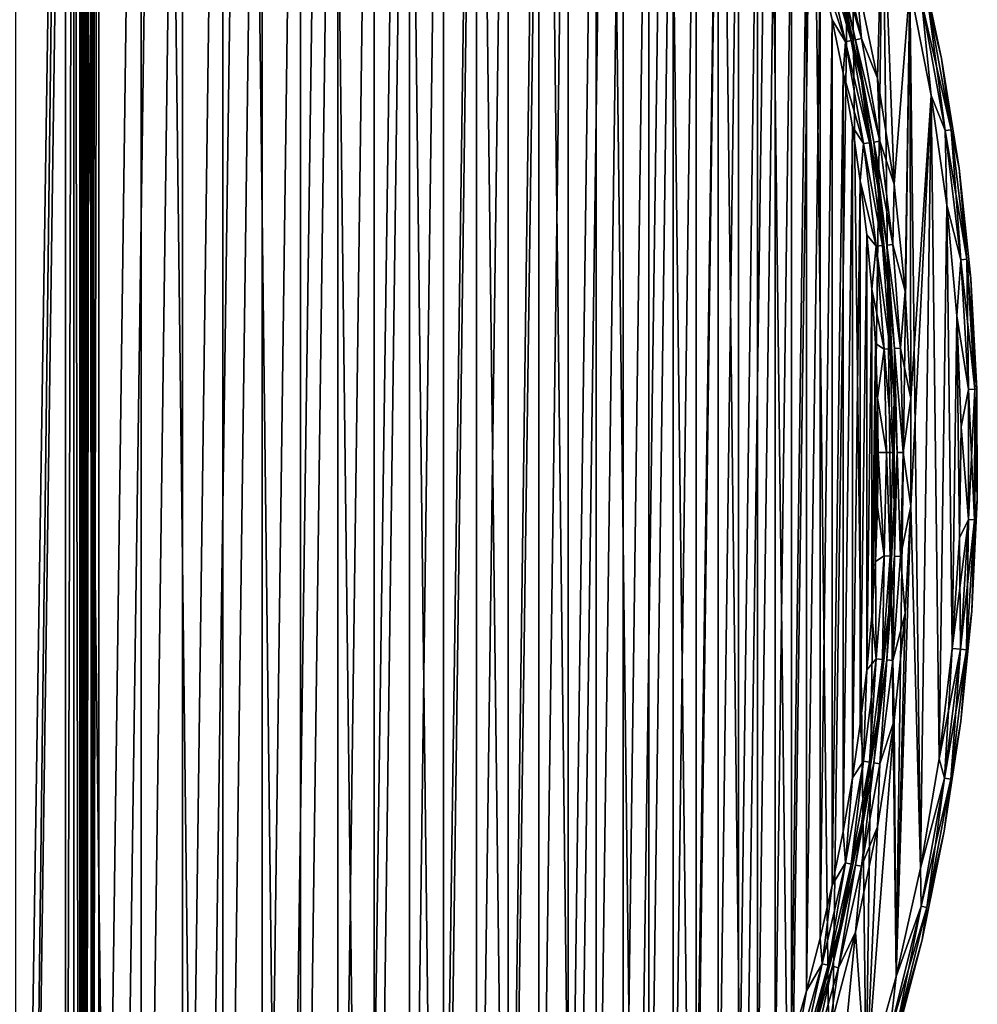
# Model space of a CAD drawing. Header units: millimetres. Extents: x -65 to 65, y -68 to 87.
# Tile 158 of 196: x 36 to 65, y 6 to 36. Entities that reach past the tile are written whole.
import ezdxf

# ---------------------------------------------------------------- set-up
doc = ezdxf.new("R2010")
doc.units = ezdxf.units.MM
doc.header["$LTSCALE"] = 65.185185
for name, color, linetype in [('538', 7, 'CONTINUOUS'), ('539', 7, 'CONTINUOUS'), ('541', 7, 'CONTINUOUS'), ('553', 7, 'CONTINUOUS'), ('680', 7, 'CONTINUOUS'), ('681', 7, 'CONTINUOUS'), ('682', 7, 'CONTINUOUS'), ('685', 7, 'CONTINUOUS'), ('686', 7, 'CONTINUOUS'), ('699', 7, 'CONTINUOUS'), ('700', 7, 'CONTINUOUS'), ('701', 7, 'CONTINUOUS')]:
    doc.layers.add(name, color=color, linetype=linetype)

msp = doc.modelspace()

# ---------------------------------------------------------------- linework, layer by layer
at = {"layer": '538', "linetype": 'CONTINUOUS'}
for points in [[(36, 73.676, 75), (37.5, 71.098, 75), (36, -28.676, 75), (36, 73.676, 75)], [(37.5, 71.098, 75), (36.245, -30.853, 75), (36, -28.676, 75), (37.5, 71.098, 75)], [(36.245, -30.853, 75), (37.5, 71.098, 75), (37.5, -26.098, 75), (36.245, -30.853, 75)], [(61.317, 36.963, 75), (62.137, 39.797, 75), (61.98, 33.789, 75), (61.317, 36.963, 75)], [(61.98, 33.789, 75), (62.137, 39.797, 75), (62.479, 30.585, 75), (61.98, 33.789, 75)], [(62.137, 39.797, 75), (62.951, 36.551, 75), (62.479, 30.585, 75), (62.137, 39.797, 75)], [(62.479, 30.585, 75), (62.951, 36.551, 75), (62.812, 27.36, 75), (62.479, 30.585, 75)], [(62.812, 27.36, 75), (62.951, 36.551, 75), (62.979, 24.121, 75), (62.812, 27.36, 75)], [(62.951, 36.551, 75), (63.595, 33.266, 75), (62.979, 24.121, 75), (62.951, 36.551, 75)], [(63.595, 33.266, 75), (63.27, 9.965, 75), (62.979, 20.879, 75), (63.595, 33.266, 75)], [(62.979, 24.121, 75), (63.595, 33.266, 75), (62.979, 20.879, 75), (62.979, 24.121, 75)], [(63.835, 13.264, 75), (63.27, 9.965, 75), (63.595, 33.266, 75), (63.835, 13.264, 75)], [(64.068, 29.953, 75), (63.835, 13.264, 75), (63.595, 33.266, 75), (64.068, 29.953, 75)], [(64.228, 16.588, 75), (63.835, 13.264, 75), (64.068, 29.953, 75), (64.228, 16.588, 75)], [(64.368, 26.619, 75), (64.228, 16.588, 75), (64.068, 29.953, 75), (64.368, 26.619, 75)], [(64.449, 19.928, 75), (64.228, 16.588, 75), (64.368, 26.619, 75), (64.449, 19.928, 75)], [(64.495, 23.274, 75), (64.449, 19.928, 75), (64.368, 26.619, 75), (64.495, 23.274, 75)], [(63.27, 9.965, 75), (62.535, 6.7, 75), (62.979, 20.879, 75), (63.27, 9.965, 75)], [(62.979, 20.879, 75), (62.535, 6.7, 75), (62.812, 17.64, 75), (62.979, 20.879, 75)], [(62.812, 17.64, 75), (62.535, 6.7, 75), (62.479, 14.415, 75), (62.812, 17.64, 75)], [(62.535, 6.7, 75), (61.631, 3.477, 75), (62.479, 14.415, 75), (62.535, 6.7, 75)], [(62.479, 14.415, 75), (61.631, 3.477, 75), (61.98, 11.211, 75), (62.479, 14.415, 75)], [(61.98, 11.211, 75), (61.631, 3.477, 75), (61.317, 8.037, 75), (61.98, 11.211, 75)], [(61.317, 8.037, 75), (60.561, 0.305, 75), (60.492, 4.901, 75), (61.317, 8.037, 75)], [(61.631, 3.477, 75), (60.561, 0.305, 75), (61.317, 8.037, 75), (61.631, 3.477, 75)]]:
    msp.add_3dface(points, dxfattribs=at)
at = {"layer": '539', "linetype": 'CONTINUOUS'}
for points in [[(36.245, -30.853, 87.5), (34.954, 76.708, 87.5), (33.429, -32.661, 87.5), (36.245, -30.853, 87.5)], [(37.719, 74.822, 87.5), (34.954, 76.708, 87.5), (36.245, -30.853, 87.5), (37.719, 74.822, 87.5)], [(38.964, -28.901, 87.5), (37.719, 74.822, 87.5), (36.245, -30.853, 87.5), (38.964, -28.901, 87.5)], [(40.382, 72.795, 87.5), (37.719, 74.822, 87.5), (38.964, -28.901, 87.5), (40.382, 72.795, 87.5)], [(41.578, -26.81, 87.5), (40.382, 72.795, 87.5), (38.964, -28.901, 87.5), (41.578, -26.81, 87.5)], [(42.937, 70.632, 87.5), (40.382, 72.795, 87.5), (41.578, -26.81, 87.5), (42.937, 70.632, 87.5)], [(44.08, -24.587, 87.5), (42.937, 70.632, 87.5), (41.578, -26.81, 87.5), (44.08, -24.587, 87.5)], [(45.376, 68.34, 87.5), (42.937, 70.632, 87.5), (44.08, -24.587, 87.5), (45.376, 68.34, 87.5)], [(46.463, -22.237, 87.5), (45.376, 68.34, 87.5), (44.08, -24.587, 87.5), (46.463, -22.237, 87.5)], [(47.693, 65.924, 87.5), (45.376, 68.34, 87.5), (46.463, -22.237, 87.5), (47.693, 65.924, 87.5)], [(48.722, -19.767, 87.5), (47.693, 65.924, 87.5), (46.463, -22.237, 87.5), (48.722, -19.767, 87.5)], [(49.881, 63.392, 87.5), (47.693, 65.924, 87.5), (48.722, -19.767, 87.5), (49.881, 63.392, 87.5)], [(50.848, -17.182, 87.5), (49.881, 63.392, 87.5), (48.722, -19.767, 87.5), (50.848, -17.182, 87.5)], [(51.935, 60.749, 87.5), (49.881, 63.392, 87.5), (50.848, -17.182, 87.5), (51.935, 60.749, 87.5)], [(52.839, -14.491, 87.5), (51.935, 60.749, 87.5), (50.848, -17.182, 87.5), (52.839, -14.491, 87.5)], [(53.849, 58.003, 87.5), (51.935, 60.749, 87.5), (52.839, -14.491, 87.5), (53.849, 58.003, 87.5)], [(54.686, -11.7, 87.5), (53.849, 58.003, 87.5), (52.839, -14.491, 87.5), (54.686, -11.7, 87.5)], [(55.619, 55.162, 87.5), (53.849, 58.003, 87.5), (54.686, -11.7, 87.5), (55.619, 55.162, 87.5)], [(56.387, -8.817, 87.5), (55.619, 55.162, 87.5), (54.686, -11.7, 87.5), (56.387, -8.817, 87.5)], [(57.238, 52.233, 87.5), (55.619, 55.162, 87.5), (56.387, -8.817, 87.5), (57.238, 52.233, 87.5)], [(57.936, -5.85, 87.5), (57.238, 52.233, 87.5), (56.387, -8.817, 87.5), (57.936, -5.85, 87.5)], [(58.703, 49.224, 87.5), (57.238, 52.233, 87.5), (57.936, -5.85, 87.5), (58.703, 49.224, 87.5)], [(59.328, -2.806, 87.5), (58.703, 49.224, 87.5), (57.936, -5.85, 87.5), (59.328, -2.806, 87.5)], [(60.011, 46.142, 87.5), (58.703, 49.224, 87.5), (59.328, -2.806, 87.5), (60.011, 46.142, 87.5)], [(60.561, 0.305, 87.5), (60.011, 46.142, 87.5), (59.328, -2.806, 87.5), (60.561, 0.305, 87.5)], [(61.156, 42.998, 87.5), (60.011, 46.142, 87.5), (60.561, 0.305, 87.5), (61.156, 42.998, 87.5)], [(61.631, 3.477, 87.5), (61.156, 42.998, 87.5), (60.561, 0.305, 87.5), (61.631, 3.477, 87.5)], [(62.137, 39.797, 87.5), (61.156, 42.998, 87.5), (61.631, 3.477, 87.5), (62.137, 39.797, 87.5)], [(62.535, 6.7, 87.5), (62.137, 39.797, 87.5), (61.631, 3.477, 87.5), (62.535, 6.7, 87.5)], [(62.951, 36.551, 87.5), (62.137, 39.797, 87.5), (62.535, 6.7, 87.5), (62.951, 36.551, 87.5)], [(63.27, 9.965, 87.5), (62.951, 36.551, 87.5), (62.535, 6.7, 87.5), (63.27, 9.965, 87.5)], [(63.595, 33.266, 87.5), (62.951, 36.551, 87.5), (63.27, 9.965, 87.5), (63.595, 33.266, 87.5)], [(63.835, 13.264, 87.5), (63.595, 33.266, 87.5), (63.27, 9.965, 87.5), (63.835, 13.264, 87.5)], [(64.068, 29.953, 87.5), (63.595, 33.266, 87.5), (63.835, 13.264, 87.5), (64.068, 29.953, 87.5)], [(64.228, 16.588, 87.5), (64.068, 29.953, 87.5), (63.835, 13.264, 87.5), (64.228, 16.588, 87.5)], [(64.368, 26.619, 87.5), (64.068, 29.953, 87.5), (64.228, 16.588, 87.5), (64.368, 26.619, 87.5)], [(64.449, 19.928, 87.5), (64.368, 26.619, 87.5), (64.228, 16.588, 87.5), (64.449, 19.928, 87.5)], [(64.495, 23.274, 87.5), (64.368, 26.619, 87.5), (64.449, 19.928, 87.5), (64.495, 23.274, 87.5)]]:
    msp.add_3dface(points, dxfattribs=at)
at = {"layer": '541', "linetype": 'CONTINUOUS'}
for points in [[(38, -26.098, 75.5), (38, 71.098, 75.5), (38, -26.098, 84.5), (38, -26.098, 75.5)], [(38, -26.098, 84.5), (38, 71.098, 75.5), (38, 71.098, 84.5), (38, -26.098, 84.5)]]:
    msp.add_3dface(points, dxfattribs=at)
at = {"layer": '553', "linetype": 'CONTINUOUS'}
for points in [[(37.5, -26.098, 75), (37.5, 71.098, 75), (37.75, 71.098, 75.067), (37.5, -26.098, 75)], [(37.75, -26.098, 75.067), (37.5, -26.098, 75), (37.75, 71.098, 75.067), (37.75, -26.098, 75.067)], [(37.933, -26.098, 75.25), (37.75, -26.098, 75.067), (37.75, 71.098, 75.067), (37.933, -26.098, 75.25)], [(37.933, 71.098, 75.25), (37.933, -26.098, 75.25), (37.75, 71.098, 75.067), (37.933, 71.098, 75.25)], [(38, 71.098, 75.5), (38, -26.098, 75.5), (37.933, -26.098, 75.25), (38, 71.098, 75.5)], [(38, 71.098, 75.5), (37.933, -26.098, 75.25), (37.933, 71.098, 75.25), (38, 71.098, 75.5)]]:
    msp.add_3dface(points, dxfattribs=at)
at = {"layer": '680', "linetype": 'CONTINUOUS'}
for points in [[(38.5, -26.098, 85), (38.5, 71.098, 85), (39.774, 70.061, 85), (38.5, -26.098, 85)], [(39.774, -25.061, 85), (38.5, -26.098, 85), (39.774, 70.061, 85), (39.774, -25.061, 85)], [(41.02, 68.99, 85), (39.774, -25.061, 85), (39.774, 70.061, 85), (41.02, 68.99, 85)], [(41.02, -23.99, 85), (39.774, -25.061, 85), (41.02, 68.99, 85), (41.02, -23.99, 85)], [(42.237, 67.887, 85), (41.02, -23.99, 85), (41.02, 68.99, 85), (42.237, 67.887, 85)], [(42.237, -22.887, 85), (41.02, -23.99, 85), (42.237, 67.887, 85), (42.237, -22.887, 85)], [(43.425, 66.753, 85), (42.237, -22.887, 85), (42.237, 67.887, 85), (43.425, 66.753, 85)], [(43.425, -21.753, 85), (42.237, -22.887, 85), (43.425, 66.753, 85), (43.425, -21.753, 85)], [(44.582, 65.587, 85), (43.425, -21.753, 85), (43.425, 66.753, 85), (44.582, 65.587, 85)], [(44.582, -20.587, 85), (43.425, -21.753, 85), (44.582, 65.587, 85), (44.582, -20.587, 85)], [(45.708, 64.391, 85), (44.582, -20.587, 85), (44.582, 65.587, 85), (45.708, 64.391, 85)], [(45.708, -19.391, 85), (44.582, -20.587, 85), (45.708, 64.391, 85), (45.708, -19.391, 85)], [(46.801, 63.165, 85), (45.708, -19.391, 85), (45.708, 64.391, 85), (46.801, 63.165, 85)], [(46.801, -18.165, 85), (45.708, -19.391, 85), (46.801, 63.165, 85), (46.801, -18.165, 85)], [(47.862, 61.911, 85), (46.801, -18.165, 85), (46.801, 63.165, 85), (47.862, 61.911, 85)], [(47.862, -16.911, 85), (46.801, -18.165, 85), (47.862, 61.911, 85), (47.862, -16.911, 85)], [(48.889, 60.629, 85), (47.862, -16.911, 85), (47.862, 61.911, 85), (48.889, 60.629, 85)], [(48.889, -15.629, 85), (47.862, -16.911, 85), (48.889, 60.629, 85), (48.889, -15.629, 85)], [(49.882, 59.321, 85), (48.889, -15.629, 85), (48.889, 60.629, 85), (49.882, 59.321, 85)], [(49.882, -14.321, 85), (48.889, -15.629, 85), (49.882, 59.321, 85), (49.882, -14.321, 85)], [(50.84, 57.986, 85), (49.882, -14.321, 85), (49.882, 59.321, 85), (50.84, 57.986, 85)], [(50.84, -12.986, 85), (49.882, -14.321, 85), (50.84, 57.986, 85), (50.84, -12.986, 85)], [(51.762, 56.627, 85), (50.84, -12.986, 85), (50.84, 57.986, 85), (51.762, 56.627, 85)], [(51.763, -11.627, 85), (50.84, -12.986, 85), (51.762, 56.627, 85), (51.763, -11.627, 85)], [(52.648, 55.244, 85), (51.763, -11.627, 85), (51.762, 56.627, 85), (52.648, 55.244, 85)], [(52.648, -10.244, 85), (51.763, -11.627, 85), (52.648, 55.244, 85), (52.648, -10.244, 85)], [(53.497, 53.837, 85), (52.648, -10.244, 85), (52.648, 55.244, 85), (53.497, 53.837, 85)], [(53.497, -8.837, 85), (52.648, -10.244, 85), (53.497, 53.837, 85), (53.497, -8.837, 85)], [(54.309, 52.409, 85), (53.497, -8.837, 85), (53.497, 53.837, 85), (54.309, 52.409, 85)], [(54.309, -7.409, 85), (53.497, -8.837, 85), (54.309, 52.409, 85), (54.309, -7.409, 85)], [(55.082, 50.96, 85), (54.309, -7.409, 85), (54.309, 52.409, 85), (55.082, 50.96, 85)], [(55.082, -5.96, 85), (54.309, -7.409, 85), (55.082, 50.96, 85), (55.082, -5.96, 85)], [(55.817, 49.491, 85), (55.082, -5.96, 85), (55.082, 50.96, 85), (55.817, 49.491, 85)], [(55.817, -4.491, 85), (55.082, -5.96, 85), (55.817, 49.491, 85), (55.817, -4.491, 85)], [(56.512, 48.003, 85), (55.817, -4.491, 85), (55.817, 49.491, 85), (56.512, 48.003, 85)], [(56.512, -3.003, 85), (55.817, -4.491, 85), (56.512, 48.003, 85), (56.512, -3.003, 85)], [(57.168, 46.497, 85), (56.512, -3.003, 85), (56.512, 48.003, 85), (57.168, 46.497, 85)], [(57.168, -1.497, 85), (56.512, -3.003, 85), (57.168, 46.497, 85), (57.168, -1.497, 85)], [(57.784, 44.974, 85), (57.168, -1.497, 85), (57.168, 46.497, 85), (57.784, 44.974, 85)], [(57.784, 0.026, 85), (57.168, -1.497, 85), (57.784, 44.974, 85), (57.784, 0.026, 85)], [(58.359, 43.435, 85), (57.784, 0.026, 85), (57.784, 44.974, 85), (58.359, 43.435, 85)], [(58.359, 1.565, 85), (57.784, 0.026, 85), (58.359, 43.435, 85), (58.359, 1.565, 85)], [(58.893, 41.882, 85), (58.359, 1.565, 85), (58.359, 43.435, 85), (58.893, 41.882, 85)], [(58.893, 3.118, 85), (58.359, 1.565, 85), (58.893, 41.882, 85), (58.893, 3.118, 85)], [(59.385, 40.315, 85), (58.893, 3.118, 85), (58.893, 41.882, 85), (59.385, 40.315, 85)], [(59.386, 4.685, 85), (58.893, 3.118, 85), (59.385, 40.315, 85), (59.386, 4.685, 85)], [(59.837, 38.735, 85), (59.386, 4.685, 85), (59.385, 40.315, 85), (59.837, 38.735, 85)], [(59.837, 6.265, 85), (59.386, 4.685, 85), (59.837, 38.735, 85), (59.837, 6.265, 85)], [(60.246, 37.144, 85), (59.837, 6.265, 85), (59.837, 38.735, 85), (60.246, 37.144, 85)], [(60.246, 7.856, 85), (59.837, 6.265, 85), (60.246, 37.144, 85), (60.246, 7.856, 85)], [(60.613, 35.543, 85), (60.246, 7.856, 85), (60.246, 37.144, 85), (60.613, 35.543, 85)], [(60.613, 9.457, 85), (60.246, 7.856, 85), (60.613, 35.543, 85), (60.613, 9.457, 85)], [(60.937, 33.933, 85), (60.613, 9.457, 85), (60.613, 35.543, 85), (60.937, 33.933, 85)], [(60.937, 11.067, 85), (60.613, 9.457, 85), (60.937, 33.933, 85), (60.937, 11.067, 85)], [(61.218, 32.315, 85), (60.937, 11.067, 85), (60.937, 33.933, 85), (61.218, 32.315, 85)], [(61.218, 12.685, 85), (60.937, 11.067, 85), (61.218, 32.315, 85), (61.218, 12.685, 85)], [(61.457, 30.689, 85), (61.218, 12.685, 85), (61.218, 32.315, 85), (61.457, 30.689, 85)], [(61.457, 14.311, 85), (61.218, 12.685, 85), (61.457, 30.689, 85), (61.457, 14.311, 85)], [(61.652, 29.058, 85), (61.457, 14.311, 85), (61.457, 30.689, 85), (61.652, 29.058, 85)], [(61.652, 15.942, 85), (61.457, 14.311, 85), (61.652, 29.058, 85), (61.652, 15.942, 85)], [(61.804, 27.423, 85), (61.652, 15.942, 85), (61.652, 29.058, 85), (61.804, 27.423, 85)], [(61.804, 17.577, 85), (61.652, 15.942, 85), (61.804, 27.423, 85), (61.804, 17.577, 85)], [(61.913, 25.784, 85), (61.804, 17.577, 85), (61.804, 27.423, 85), (61.913, 25.784, 85)], [(61.913, 19.216, 85), (61.804, 17.577, 85), (61.913, 25.784, 85), (61.913, 19.216, 85)], [(61.978, 24.142, 85), (61.913, 19.216, 85), (61.913, 25.784, 85), (61.978, 24.142, 85)], [(61.978, 20.858, 85), (61.913, 19.216, 85), (61.978, 24.142, 85), (61.978, 20.858, 85)], [(62, 22.5, 85), (61.978, 20.858, 85), (61.978, 24.142, 85), (62, 22.5, 85)]]:
    msp.add_3dface(points, dxfattribs=at)
at = {"layer": '681', "linetype": 'CONTINUOUS'}
for points in [[(63.211, 37.645, 87), (63.906, 34.374, 87), (63.211, 37.645, 75.5), (63.211, 37.645, 87)], [(63.211, 37.645, 75.5), (63.906, 34.374, 87), (63.906, 34.374, 75.5), (63.211, 37.645, 75.5)], [(63.906, 34.374, 87), (64.433, 31.07, 87), (63.906, 34.374, 75.5), (63.906, 34.374, 87)], [(63.906, 34.374, 75.5), (64.433, 31.07, 87), (64.433, 31.07, 75.5), (63.906, 34.374, 75.5)], [(64.433, 31.07, 87), (64.788, 27.744, 87), (64.433, 31.07, 75.5), (64.433, 31.07, 87)], [(64.433, 31.07, 75.5), (64.788, 27.744, 87), (64.788, 27.744, 75.5), (64.433, 31.07, 75.5)], [(64.788, 27.744, 87), (64.972, 24.405, 87), (64.788, 27.744, 75.5), (64.788, 27.744, 87)], [(64.788, 27.744, 75.5), (64.972, 24.405, 87), (64.972, 24.405, 75.5), (64.788, 27.744, 75.5)], [(64.972, 24.405, 87), (64.984, 21.06, 87), (64.972, 24.405, 75.5), (64.972, 24.405, 87)], [(64.972, 24.405, 75.5), (64.984, 21.06, 87), (64.984, 21.06, 75.5), (64.972, 24.405, 75.5)], [(64.984, 21.06, 87), (64.824, 17.719, 87), (64.984, 21.06, 75.5), (64.984, 21.06, 87)], [(64.984, 21.06, 75.5), (64.824, 17.719, 87), (64.824, 17.719, 75.5), (64.984, 21.06, 75.5)], [(64.824, 17.719, 87), (64.492, 14.39, 87), (64.824, 17.719, 75.5), (64.824, 17.719, 87)], [(64.824, 17.719, 75.5), (64.492, 14.39, 87), (64.492, 14.39, 75.5), (64.824, 17.719, 75.5)], [(64.492, 14.39, 87), (63.989, 11.083, 87), (64.492, 14.39, 75.5), (64.492, 14.39, 87)], [(64.492, 14.39, 75.5), (63.989, 11.083, 87), (63.989, 11.083, 75.5), (64.492, 14.39, 75.5)], [(63.989, 11.083, 87), (63.317, 7.806, 87), (63.989, 11.083, 75.5), (63.989, 11.083, 87)], [(63.989, 11.083, 75.5), (63.317, 7.806, 87), (63.317, 7.806, 75.5), (63.989, 11.083, 75.5)], [(63.317, 7.806, 87), (62.478, 4.569, 87), (63.317, 7.806, 75.5), (63.317, 7.806, 87)], [(63.317, 7.806, 75.5), (62.478, 4.569, 87), (62.478, 4.569, 75.5), (63.317, 7.806, 75.5)]]:
    msp.add_3dface(points, dxfattribs=at)
at = {"layer": '682', "linetype": 'CONTINUOUS'}
for points in [[(61.488, 33.699, 84.5), (60.831, 36.848, 84.5), (61.488, 33.699, 75.5), (61.488, 33.699, 84.5)], [(61.488, 33.699, 75.5), (60.831, 36.848, 84.5), (60.831, 36.848, 75.5), (61.488, 33.699, 75.5)], [(61.983, 30.521, 84.5), (61.488, 33.699, 84.5), (61.983, 30.521, 75.5), (61.983, 30.521, 84.5)], [(61.983, 30.521, 75.5), (61.488, 33.699, 84.5), (61.488, 33.699, 75.5), (61.983, 30.521, 75.5)], [(62.314, 27.321, 84.5), (61.983, 30.521, 84.5), (62.314, 27.321, 75.5), (62.314, 27.321, 84.5)], [(62.314, 27.321, 75.5), (61.983, 30.521, 84.5), (61.983, 30.521, 75.5), (62.314, 27.321, 75.5)], [(62.479, 24.108, 84.5), (62.314, 27.321, 84.5), (62.479, 24.108, 75.5), (62.479, 24.108, 84.5)], [(62.479, 24.108, 75.5), (62.314, 27.321, 84.5), (62.314, 27.321, 75.5), (62.479, 24.108, 75.5)], [(62.479, 20.892, 84.5), (62.479, 24.108, 84.5), (62.479, 20.892, 75.5), (62.479, 20.892, 84.5)], [(62.479, 20.892, 75.5), (62.479, 24.108, 84.5), (62.479, 24.108, 75.5), (62.479, 20.892, 75.5)], [(62.314, 17.679, 84.5), (62.479, 20.892, 84.5), (62.314, 17.679, 75.5), (62.314, 17.679, 84.5)], [(62.314, 17.679, 75.5), (62.479, 20.892, 84.5), (62.479, 20.892, 75.5), (62.314, 17.679, 75.5)], [(61.983, 14.479, 84.5), (62.314, 17.679, 84.5), (61.983, 14.479, 75.5), (61.983, 14.479, 84.5)], [(61.983, 14.479, 75.5), (62.314, 17.679, 84.5), (62.314, 17.679, 75.5), (61.983, 14.479, 75.5)], [(61.488, 11.301, 84.5), (61.983, 14.479, 84.5), (61.488, 11.301, 75.5), (61.488, 11.301, 84.5)], [(61.488, 11.301, 75.5), (61.983, 14.479, 84.5), (61.983, 14.479, 75.5), (61.488, 11.301, 75.5)], [(60.831, 8.152, 84.5), (61.488, 11.301, 84.5), (60.831, 8.152, 75.5), (60.831, 8.152, 84.5)], [(60.831, 8.152, 75.5), (61.488, 11.301, 84.5), (61.488, 11.301, 75.5), (60.831, 8.152, 75.5)], [(60.012, 5.041, 84.5), (60.831, 8.152, 84.5), (60.012, 5.041, 75.5), (60.012, 5.041, 84.5)], [(60.012, 5.041, 75.5), (60.831, 8.152, 84.5), (60.831, 8.152, 75.5), (60.012, 5.041, 75.5)]]:
    msp.add_3dface(points, dxfattribs=at)
at = {"layer": '685', "linetype": 'CONTINUOUS'}
for points in [[(63.906, 34.374, 87), (63.211, 37.645, 87), (63.494, 36.096, 87.25), (63.906, 34.374, 87)], [(62.951, 36.551, 87.5), (63.595, 33.266, 87.5), (63.314, 36.058, 87.433), (62.951, 36.551, 87.5)], [(63.314, 36.058, 87.433), (64.019, 32.202, 87.433), (63.494, 36.096, 87.25), (63.314, 36.058, 87.433)], [(63.314, 36.058, 87.433), (63.595, 33.266, 87.5), (64.019, 32.202, 87.433), (63.314, 36.058, 87.433)], [(63.906, 34.374, 87), (63.494, 36.096, 87.25), (64.2, 32.229, 87.25), (63.906, 34.374, 87)], [(63.494, 36.096, 87.25), (64.019, 32.202, 87.433), (64.2, 32.229, 87.25), (63.494, 36.096, 87.25)], [(64.433, 31.07, 87), (63.906, 34.374, 87), (64.2, 32.229, 87.25), (64.433, 31.07, 87)], [(63.595, 33.266, 87.5), (64.068, 29.953, 87.5), (64.019, 32.202, 87.433), (63.595, 33.266, 87.5)], [(64.019, 32.202, 87.433), (64.489, 28.31, 87.433), (64.2, 32.229, 87.25), (64.019, 32.202, 87.433)], [(64.019, 32.202, 87.433), (64.068, 29.953, 87.5), (64.489, 28.31, 87.433), (64.019, 32.202, 87.433)], [(64.433, 31.07, 87), (64.2, 32.229, 87.25), (64.671, 28.327, 87.25), (64.433, 31.07, 87)], [(64.2, 32.229, 87.25), (64.489, 28.31, 87.433), (64.671, 28.327, 87.25), (64.2, 32.229, 87.25)], [(64.788, 27.744, 87), (64.433, 31.07, 87), (64.671, 28.327, 87.25), (64.788, 27.744, 87)], [(64.068, 29.953, 87.5), (64.368, 26.619, 87.5), (64.489, 28.31, 87.433), (64.068, 29.953, 87.5)], [(64.489, 28.31, 87.433), (64.368, 26.619, 87.5), (64.722, 24.397, 87.433), (64.489, 28.31, 87.433)], [(64.489, 28.31, 87.433), (64.722, 24.397, 87.433), (64.671, 28.327, 87.25), (64.489, 28.31, 87.433)], [(64.788, 27.744, 87), (64.671, 28.327, 87.25), (64.905, 24.403, 87.25), (64.788, 27.744, 87)], [(64.671, 28.327, 87.25), (64.722, 24.397, 87.433), (64.905, 24.403, 87.25), (64.671, 28.327, 87.25)], [(64.972, 24.405, 87), (64.788, 27.744, 87), (64.905, 24.403, 87.25), (64.972, 24.405, 87)], [(64.368, 26.619, 87.5), (64.495, 23.274, 87.5), (64.722, 24.397, 87.433), (64.368, 26.619, 87.5)], [(64.722, 24.397, 87.433), (64.495, 23.274, 87.5), (64.718, 20.477, 87.433), (64.722, 24.397, 87.433)], [(64.722, 24.397, 87.433), (64.718, 20.477, 87.433), (64.905, 24.403, 87.25), (64.722, 24.397, 87.433)], [(64.905, 24.403, 87.25), (64.718, 20.477, 87.433), (64.901, 20.472, 87.25), (64.905, 24.403, 87.25)], [(64.984, 21.06, 87), (64.972, 24.405, 87), (64.901, 20.472, 87.25), (64.984, 21.06, 87)], [(64.972, 24.405, 87), (64.905, 24.403, 87.25), (64.901, 20.472, 87.25), (64.972, 24.405, 87)], [(64.495, 23.274, 87.5), (64.449, 19.928, 87.5), (64.718, 20.477, 87.433), (64.495, 23.274, 87.5)], [(64.824, 17.719, 87), (64.984, 21.06, 87), (64.901, 20.472, 87.25), (64.824, 17.719, 87)], [(64.449, 19.928, 87.5), (64.228, 16.588, 87.5), (64.718, 20.477, 87.433), (64.449, 19.928, 87.5)], [(64.718, 20.477, 87.433), (64.228, 16.588, 87.5), (64.477, 16.565, 87.433), (64.718, 20.477, 87.433)], [(64.718, 20.477, 87.433), (64.477, 16.565, 87.433), (64.901, 20.472, 87.25), (64.718, 20.477, 87.433)], [(64.901, 20.472, 87.25), (64.477, 16.565, 87.433), (64.66, 16.548, 87.25), (64.901, 20.472, 87.25)], [(64.824, 17.719, 87), (64.901, 20.472, 87.25), (64.66, 16.548, 87.25), (64.824, 17.719, 87)], [(64.492, 14.39, 87), (64.824, 17.719, 87), (64.66, 16.548, 87.25), (64.492, 14.39, 87)], [(64.228, 16.588, 87.5), (63.835, 13.264, 87.5), (64.477, 16.565, 87.433), (64.228, 16.588, 87.5)], [(64.477, 16.565, 87.433), (63.835, 13.264, 87.5), (64, 12.674, 87.433), (64.477, 16.565, 87.433)], [(64.477, 16.565, 87.433), (64, 12.674, 87.433), (64.66, 16.548, 87.25), (64.477, 16.565, 87.433)], [(64.66, 16.548, 87.25), (64, 12.674, 87.433), (64.181, 12.646, 87.25), (64.66, 16.548, 87.25)], [(64.492, 14.39, 87), (64.66, 16.548, 87.25), (64.181, 12.646, 87.25), (64.492, 14.39, 87)], [(63.989, 11.083, 87), (64.492, 14.39, 87), (64.181, 12.646, 87.25), (63.989, 11.083, 87)], [(63.835, 13.264, 87.5), (63.27, 9.965, 87.5), (64, 12.674, 87.433), (63.835, 13.264, 87.5)], [(64, 12.674, 87.433), (63.27, 9.965, 87.5), (63.288, 8.819, 87.433), (64, 12.674, 87.433)], [(64, 12.674, 87.433), (63.288, 8.819, 87.433), (64.181, 12.646, 87.25), (64, 12.674, 87.433)], [(64.181, 12.646, 87.25), (63.288, 8.819, 87.433), (63.467, 8.781, 87.25), (64.181, 12.646, 87.25)], [(63.989, 11.083, 87), (64.181, 12.646, 87.25), (63.467, 8.781, 87.25), (63.989, 11.083, 87)], [(63.317, 7.806, 87), (63.989, 11.083, 87), (63.467, 8.781, 87.25), (63.317, 7.806, 87)], [(63.27, 9.965, 87.5), (62.535, 6.7, 87.5), (63.288, 8.819, 87.433), (63.27, 9.965, 87.5)], [(63.288, 8.819, 87.433), (62.535, 6.7, 87.5), (62.344, 5.015, 87.433), (63.288, 8.819, 87.433)], [(63.288, 8.819, 87.433), (62.344, 5.015, 87.433), (63.467, 8.781, 87.25), (63.288, 8.819, 87.433)], [(63.467, 8.781, 87.25), (62.344, 5.015, 87.433), (62.521, 4.965, 87.25), (63.467, 8.781, 87.25)], [(63.317, 7.806, 87), (63.467, 8.781, 87.25), (62.521, 4.965, 87.25), (63.317, 7.806, 87)], [(62.478, 4.569, 87), (63.317, 7.806, 87), (62.521, 4.965, 87.25), (62.478, 4.569, 87)], [(62.535, 6.7, 87.5), (61.631, 3.477, 87.5), (62.344, 5.015, 87.433), (62.535, 6.7, 87.5)]]:
    msp.add_3dface(points, dxfattribs=at)
at = {"layer": '686', "linetype": 'CONTINUOUS'}
for points in [[(63.211, 37.645, 75.5), (63.906, 34.374, 75.5), (63.494, 36.096, 75.25), (63.211, 37.645, 75.5)], [(63.595, 33.266, 75), (62.951, 36.551, 75), (63.315, 36.058, 75.067), (63.595, 33.266, 75)], [(63.494, 36.096, 75.25), (64.2, 32.229, 75.25), (63.315, 36.058, 75.067), (63.494, 36.096, 75.25)], [(63.595, 33.266, 75), (63.315, 36.058, 75.067), (64.019, 32.202, 75.067), (63.595, 33.266, 75)], [(63.315, 36.058, 75.067), (64.2, 32.229, 75.25), (64.019, 32.202, 75.067), (63.315, 36.058, 75.067)], [(63.494, 36.096, 75.25), (63.906, 34.374, 75.5), (64.2, 32.229, 75.25), (63.494, 36.096, 75.25)], [(63.906, 34.374, 75.5), (64.433, 31.07, 75.5), (64.2, 32.229, 75.25), (63.906, 34.374, 75.5)], [(64.068, 29.953, 75), (63.595, 33.266, 75), (64.019, 32.202, 75.067), (64.068, 29.953, 75)], [(64.2, 32.229, 75.25), (64.671, 28.327, 75.25), (64.019, 32.202, 75.067), (64.2, 32.229, 75.25)], [(64.068, 29.953, 75), (64.019, 32.202, 75.067), (64.489, 28.31, 75.067), (64.068, 29.953, 75)], [(64.019, 32.202, 75.067), (64.671, 28.327, 75.25), (64.489, 28.31, 75.067), (64.019, 32.202, 75.067)], [(64.2, 32.229, 75.25), (64.433, 31.07, 75.5), (64.671, 28.327, 75.25), (64.2, 32.229, 75.25)], [(64.433, 31.07, 75.5), (64.788, 27.744, 75.5), (64.671, 28.327, 75.25), (64.433, 31.07, 75.5)], [(64.368, 26.619, 75), (64.068, 29.953, 75), (64.489, 28.31, 75.067), (64.368, 26.619, 75)], [(64.368, 26.619, 75), (64.489, 28.31, 75.067), (64.722, 24.397, 75.067), (64.368, 26.619, 75)], [(64.671, 28.327, 75.25), (64.905, 24.403, 75.25), (64.489, 28.31, 75.067), (64.671, 28.327, 75.25)], [(64.489, 28.31, 75.067), (64.905, 24.403, 75.25), (64.722, 24.397, 75.067), (64.489, 28.31, 75.067)], [(64.788, 27.744, 75.5), (64.972, 24.405, 75.5), (64.671, 28.327, 75.25), (64.788, 27.744, 75.5)], [(64.671, 28.327, 75.25), (64.972, 24.405, 75.5), (64.905, 24.403, 75.25), (64.671, 28.327, 75.25)], [(64.495, 23.274, 75), (64.368, 26.619, 75), (64.722, 24.397, 75.067), (64.495, 23.274, 75)], [(64.495, 23.274, 75), (64.722, 24.397, 75.067), (64.718, 20.477, 75.067), (64.495, 23.274, 75)], [(64.722, 24.397, 75.067), (64.901, 20.472, 75.25), (64.718, 20.477, 75.067), (64.722, 24.397, 75.067)], [(64.905, 24.403, 75.25), (64.901, 20.472, 75.25), (64.722, 24.397, 75.067), (64.905, 24.403, 75.25)], [(64.905, 24.403, 75.25), (64.984, 21.06, 75.5), (64.901, 20.472, 75.25), (64.905, 24.403, 75.25)], [(64.972, 24.405, 75.5), (64.984, 21.06, 75.5), (64.905, 24.403, 75.25), (64.972, 24.405, 75.5)], [(64.449, 19.928, 75), (64.495, 23.274, 75), (64.718, 20.477, 75.067), (64.449, 19.928, 75)], [(64.984, 21.06, 75.5), (64.824, 17.719, 75.5), (64.901, 20.472, 75.25), (64.984, 21.06, 75.5)], [(64.449, 19.928, 75), (64.718, 20.477, 75.067), (64.477, 16.565, 75.067), (64.449, 19.928, 75)], [(64.718, 20.477, 75.067), (64.66, 16.548, 75.25), (64.477, 16.565, 75.067), (64.718, 20.477, 75.067)], [(64.901, 20.472, 75.25), (64.66, 16.548, 75.25), (64.718, 20.477, 75.067), (64.901, 20.472, 75.25)], [(64.901, 20.472, 75.25), (64.824, 17.719, 75.5), (64.66, 16.548, 75.25), (64.901, 20.472, 75.25)], [(64.228, 16.588, 75), (64.449, 19.928, 75), (64.477, 16.565, 75.067), (64.228, 16.588, 75)], [(64.824, 17.719, 75.5), (64.492, 14.39, 75.5), (64.66, 16.548, 75.25), (64.824, 17.719, 75.5)], [(63.835, 13.264, 75), (64.228, 16.588, 75), (64, 12.674, 75.067), (63.835, 13.264, 75)], [(64.228, 16.588, 75), (64.477, 16.565, 75.067), (64, 12.674, 75.067), (64.228, 16.588, 75)], [(64.477, 16.565, 75.067), (64.181, 12.646, 75.25), (64, 12.674, 75.067), (64.477, 16.565, 75.067)], [(64.66, 16.548, 75.25), (64.181, 12.646, 75.25), (64.477, 16.565, 75.067), (64.66, 16.548, 75.25)], [(64.66, 16.548, 75.25), (64.492, 14.39, 75.5), (64.181, 12.646, 75.25), (64.66, 16.548, 75.25)], [(64.492, 14.39, 75.5), (63.989, 11.083, 75.5), (64.181, 12.646, 75.25), (64.492, 14.39, 75.5)], [(63.27, 9.965, 75), (63.835, 13.264, 75), (64, 12.674, 75.067), (63.27, 9.965, 75)], [(63.27, 9.965, 75), (64, 12.674, 75.067), (63.288, 8.819, 75.067), (63.27, 9.965, 75)], [(64, 12.674, 75.067), (63.467, 8.781, 75.25), (63.288, 8.819, 75.067), (64, 12.674, 75.067)], [(64.181, 12.646, 75.25), (63.467, 8.781, 75.25), (64, 12.674, 75.067), (64.181, 12.646, 75.25)], [(64.181, 12.646, 75.25), (63.989, 11.083, 75.5), (63.467, 8.781, 75.25), (64.181, 12.646, 75.25)], [(63.989, 11.083, 75.5), (63.317, 7.806, 75.5), (63.467, 8.781, 75.25), (63.989, 11.083, 75.5)], [(62.535, 6.7, 75), (63.27, 9.965, 75), (63.288, 8.819, 75.067), (62.535, 6.7, 75)], [(62.535, 6.7, 75), (63.288, 8.819, 75.067), (62.344, 5.015, 75.067), (62.535, 6.7, 75)], [(63.288, 8.819, 75.067), (62.521, 4.965, 75.25), (62.344, 5.015, 75.067), (63.288, 8.819, 75.067)], [(63.467, 8.781, 75.25), (62.521, 4.965, 75.25), (63.288, 8.819, 75.067), (63.467, 8.781, 75.25)], [(63.467, 8.781, 75.25), (63.317, 7.806, 75.5), (62.521, 4.965, 75.25), (63.467, 8.781, 75.25)], [(63.317, 7.806, 75.5), (62.478, 4.569, 75.5), (62.521, 4.965, 75.25), (63.317, 7.806, 75.5)], [(61.631, 3.477, 75), (62.535, 6.7, 75), (62.344, 5.015, 75.067), (61.631, 3.477, 75)]]:
    msp.add_3dface(points, dxfattribs=at)
at = {"layer": '699', "linetype": 'CONTINUOUS'}
for points in [[(38, -26.098, 84.5), (38, 71.098, 84.5), (38.004, 71.098, 84.561), (38, -26.098, 84.5)], [(38.017, -26.098, 84.629), (38, -26.098, 84.5), (38.004, 71.098, 84.561), (38.017, -26.098, 84.629)], [(38.053, 71.098, 84.724), (38.017, -26.098, 84.629), (38.004, 71.098, 84.561), (38.053, 71.098, 84.724)], [(38.026, -26.098, 84.659), (38.017, -26.098, 84.629), (38.053, 71.098, 84.724), (38.026, -26.098, 84.659)], [(38.102, -26.098, 84.803), (38.026, -26.098, 84.659), (38.053, 71.098, 84.724), (38.102, -26.098, 84.803)], [(38.106, 71.098, 84.808), (38.102, -26.098, 84.803), (38.053, 71.098, 84.724), (38.106, 71.098, 84.808)], [(38.111, -26.098, 84.815), (38.102, -26.098, 84.803), (38.106, 71.098, 84.808), (38.111, -26.098, 84.815)], [(38.167, 71.098, 84.873), (38.111, -26.098, 84.815), (38.106, 71.098, 84.808), (38.167, 71.098, 84.873)], [(38.285, -26.098, 84.951), (38.111, -26.098, 84.815), (38.237, 71.098, 84.925), (38.285, -26.098, 84.951)], [(38.237, 71.098, 84.925), (38.111, -26.098, 84.815), (38.167, 71.098, 84.873), (38.237, 71.098, 84.925)], [(38.315, 71.098, 84.965), (38.285, -26.098, 84.951), (38.237, 71.098, 84.925), (38.315, 71.098, 84.965)], [(38.5, 71.098, 85), (38.5, -26.098, 85), (38.285, -26.098, 84.951), (38.5, 71.098, 85)], [(38.5, 71.098, 85), (38.285, -26.098, 84.951), (38.401, 71.098, 84.99), (38.5, 71.098, 85)], [(38.401, 71.098, 84.99), (38.285, -26.098, 84.951), (38.315, 71.098, 84.965), (38.401, 71.098, 84.99)]]:
    msp.add_3dface(points, dxfattribs=at)
at = {"layer": '700', "linetype": 'CONTINUOUS'}
for points in [[(61.007, 34.878, 84.933), (60.246, 37.144, 85), (60.311, 37.915, 84.933), (61.007, 34.878, 84.933)], [(61.186, 34.915, 84.75), (60.311, 37.915, 84.933), (60.489, 37.96, 84.75), (61.186, 34.915, 84.75)], [(61.007, 34.878, 84.933), (60.311, 37.915, 84.933), (61.186, 34.915, 84.75), (61.007, 34.878, 84.933)], [(60.831, 36.848, 84.5), (61.186, 34.915, 84.75), (60.489, 37.96, 84.75), (60.831, 36.848, 84.5)], [(60.613, 35.543, 85), (60.246, 37.144, 85), (61.007, 34.878, 84.933), (60.613, 35.543, 85)], [(60.831, 36.848, 84.5), (61.488, 33.699, 84.5), (61.186, 34.915, 84.75), (60.831, 36.848, 84.5)], [(60.937, 33.933, 85), (60.613, 35.543, 85), (61.007, 34.878, 84.933), (60.937, 33.933, 85)], [(61.55, 31.811, 84.933), (60.937, 33.933, 85), (61.007, 34.878, 84.933), (61.55, 31.811, 84.933)], [(61.731, 31.838, 84.75), (61.007, 34.878, 84.933), (61.186, 34.915, 84.75), (61.731, 31.838, 84.75)], [(61.55, 31.811, 84.933), (61.007, 34.878, 84.933), (61.731, 31.838, 84.75), (61.55, 31.811, 84.933)], [(61.488, 33.699, 84.5), (61.731, 31.838, 84.75), (61.186, 34.915, 84.75), (61.488, 33.699, 84.5)], [(61.218, 32.315, 85), (60.937, 33.933, 85), (61.55, 31.811, 84.933), (61.218, 32.315, 85)], [(61.488, 33.699, 84.5), (61.983, 30.521, 84.5), (61.731, 31.838, 84.75), (61.488, 33.699, 84.5)], [(61.457, 30.689, 85), (61.218, 32.315, 85), (61.55, 31.811, 84.933), (61.457, 30.689, 85)], [(61.938, 28.72, 84.933), (61.457, 30.689, 85), (61.55, 31.811, 84.933), (61.938, 28.72, 84.933)], [(62.121, 28.739, 84.75), (61.55, 31.811, 84.933), (61.731, 31.838, 84.75), (62.121, 28.739, 84.75)], [(61.938, 28.72, 84.933), (61.55, 31.811, 84.933), (62.121, 28.739, 84.75), (61.938, 28.72, 84.933)], [(61.983, 30.521, 84.5), (62.121, 28.739, 84.75), (61.731, 31.838, 84.75), (61.983, 30.521, 84.5)], [(61.652, 29.058, 85), (61.457, 30.689, 85), (61.938, 28.72, 84.933), (61.652, 29.058, 85)], [(61.983, 30.521, 84.5), (62.314, 27.321, 84.5), (62.121, 28.739, 84.75), (61.983, 30.521, 84.5)], [(61.804, 27.423, 85), (61.652, 29.058, 85), (61.938, 28.72, 84.933), (61.804, 27.423, 85)], [(62.172, 25.614, 84.933), (61.804, 27.423, 85), (61.938, 28.72, 84.933), (62.172, 25.614, 84.933)], [(62.355, 25.623, 84.75), (61.938, 28.72, 84.933), (62.121, 28.739, 84.75), (62.355, 25.623, 84.75)], [(62.172, 25.614, 84.933), (61.938, 28.72, 84.933), (62.355, 25.623, 84.75), (62.172, 25.614, 84.933)], [(62.314, 27.321, 84.5), (62.355, 25.623, 84.75), (62.121, 28.739, 84.75), (62.314, 27.321, 84.5)], [(61.913, 25.784, 85), (61.804, 27.423, 85), (62.172, 25.614, 84.933), (61.913, 25.784, 85)], [(62.314, 27.321, 84.5), (62.479, 24.108, 84.5), (62.355, 25.623, 84.75), (62.314, 27.321, 84.5)], [(61.978, 24.142, 85), (61.913, 25.784, 85), (62.172, 25.614, 84.933), (61.978, 24.142, 85)], [(62.25, 22.5, 84.933), (61.978, 24.142, 85), (62.172, 25.614, 84.933), (62.25, 22.5, 84.933)], [(62.433, 22.5, 84.75), (62.172, 25.614, 84.933), (62.355, 25.623, 84.75), (62.433, 22.5, 84.75)], [(62.25, 22.5, 84.933), (62.172, 25.614, 84.933), (62.433, 22.5, 84.75), (62.25, 22.5, 84.933)], [(62.479, 24.108, 84.5), (62.433, 22.5, 84.75), (62.355, 25.623, 84.75), (62.479, 24.108, 84.5)], [(62, 22.5, 85), (61.978, 24.142, 85), (62.25, 22.5, 84.933), (62, 22.5, 85)], [(62.479, 24.108, 84.5), (62.479, 20.892, 84.5), (62.433, 22.5, 84.75), (62.479, 24.108, 84.5)], [(61.978, 20.858, 85), (62, 22.5, 85), (62.172, 19.386, 84.933), (61.978, 20.858, 85)], [(62.172, 19.386, 84.933), (62, 22.5, 85), (62.25, 22.5, 84.933), (62.172, 19.386, 84.933)], [(62.172, 19.386, 84.933), (62.25, 22.5, 84.933), (62.355, 19.377, 84.75), (62.172, 19.386, 84.933)], [(62.355, 19.377, 84.75), (62.25, 22.5, 84.933), (62.433, 22.5, 84.75), (62.355, 19.377, 84.75)], [(62.479, 20.892, 84.5), (62.355, 19.377, 84.75), (62.433, 22.5, 84.75), (62.479, 20.892, 84.5)], [(61.913, 19.216, 85), (61.978, 20.858, 85), (62.172, 19.386, 84.933), (61.913, 19.216, 85)], [(62.479, 20.892, 84.5), (62.314, 17.679, 84.5), (62.355, 19.377, 84.75), (62.479, 20.892, 84.5)], [(61.938, 16.28, 84.933), (61.913, 19.216, 85), (62.172, 19.386, 84.933), (61.938, 16.28, 84.933)], [(61.938, 16.28, 84.933), (62.172, 19.386, 84.933), (62.121, 16.261, 84.75), (61.938, 16.28, 84.933)], [(62.121, 16.261, 84.75), (62.172, 19.386, 84.933), (62.355, 19.377, 84.75), (62.121, 16.261, 84.75)], [(62.314, 17.679, 84.5), (62.121, 16.261, 84.75), (62.355, 19.377, 84.75), (62.314, 17.679, 84.5)], [(61.804, 17.577, 85), (61.913, 19.216, 85), (61.938, 16.28, 84.933), (61.804, 17.577, 85)], [(61.652, 15.942, 85), (61.804, 17.577, 85), (61.938, 16.28, 84.933), (61.652, 15.942, 85)], [(62.314, 17.679, 84.5), (61.983, 14.479, 84.5), (62.121, 16.261, 84.75), (62.314, 17.679, 84.5)], [(61.55, 13.189, 84.933), (61.652, 15.942, 85), (61.938, 16.28, 84.933), (61.55, 13.189, 84.933)], [(61.55, 13.189, 84.933), (61.938, 16.28, 84.933), (61.731, 13.162, 84.75), (61.55, 13.189, 84.933)], [(61.731, 13.162, 84.75), (61.938, 16.28, 84.933), (62.121, 16.261, 84.75), (61.731, 13.162, 84.75)], [(61.983, 14.479, 84.5), (61.731, 13.162, 84.75), (62.121, 16.261, 84.75), (61.983, 14.479, 84.5)], [(61.457, 14.311, 85), (61.652, 15.942, 85), (61.55, 13.189, 84.933), (61.457, 14.311, 85)], [(61.218, 12.685, 85), (61.457, 14.311, 85), (61.55, 13.189, 84.933), (61.218, 12.685, 85)], [(61.983, 14.479, 84.5), (61.488, 11.301, 84.5), (61.731, 13.162, 84.75), (61.983, 14.479, 84.5)], [(61.007, 10.122, 84.933), (61.218, 12.685, 85), (61.55, 13.189, 84.933), (61.007, 10.122, 84.933)], [(61.007, 10.122, 84.933), (61.55, 13.189, 84.933), (61.186, 10.085, 84.75), (61.007, 10.122, 84.933)], [(61.186, 10.085, 84.75), (61.55, 13.189, 84.933), (61.731, 13.162, 84.75), (61.186, 10.085, 84.75)], [(61.488, 11.301, 84.5), (61.186, 10.085, 84.75), (61.731, 13.162, 84.75), (61.488, 11.301, 84.5)], [(60.937, 11.067, 85), (61.218, 12.685, 85), (61.007, 10.122, 84.933), (60.937, 11.067, 85)], [(61.488, 11.301, 84.5), (60.831, 8.152, 84.5), (61.186, 10.085, 84.75), (61.488, 11.301, 84.5)], [(60.613, 9.457, 85), (60.937, 11.067, 85), (61.007, 10.122, 84.933), (60.613, 9.457, 85)], [(60.311, 7.085, 84.933), (60.613, 9.457, 85), (61.007, 10.122, 84.933), (60.311, 7.085, 84.933)], [(60.311, 7.085, 84.933), (61.007, 10.122, 84.933), (60.489, 7.04, 84.75), (60.311, 7.085, 84.933)], [(60.489, 7.04, 84.75), (61.007, 10.122, 84.933), (61.186, 10.085, 84.75), (60.489, 7.04, 84.75)], [(60.831, 8.152, 84.5), (60.489, 7.04, 84.75), (61.186, 10.085, 84.75), (60.831, 8.152, 84.5)], [(60.246, 7.856, 85), (60.613, 9.457, 85), (60.311, 7.085, 84.933), (60.246, 7.856, 85)], [(60.831, 8.152, 84.5), (60.012, 5.041, 84.5), (60.489, 7.04, 84.75), (60.831, 8.152, 84.5)], [(59.837, 6.265, 85), (60.246, 7.856, 85), (60.311, 7.085, 84.933), (59.837, 6.265, 85)], [(59.465, 4.088, 84.933), (59.837, 6.265, 85), (60.311, 7.085, 84.933), (59.465, 4.088, 84.933)], [(59.465, 4.088, 84.933), (60.311, 7.085, 84.933), (59.64, 4.033, 84.75), (59.465, 4.088, 84.933)], [(59.64, 4.033, 84.75), (60.311, 7.085, 84.933), (60.489, 7.04, 84.75), (59.64, 4.033, 84.75)], [(60.012, 5.041, 84.5), (59.64, 4.033, 84.75), (60.489, 7.04, 84.75), (60.012, 5.041, 84.5)], [(59.386, 4.685, 85), (59.837, 6.265, 85), (59.465, 4.088, 84.933), (59.386, 4.685, 85)]]:
    msp.add_3dface(points, dxfattribs=at)
at = {"layer": '701', "linetype": 'CONTINUOUS'}
for points in [[(61.497, 34.978, 75.067), (60.618, 37.993, 75.25), (60.796, 38.038, 75.067), (61.497, 34.978, 75.067)], [(61.317, 36.963, 75), (61.497, 34.978, 75.067), (60.796, 38.038, 75.067), (61.317, 36.963, 75)], [(61.317, 34.941, 75.25), (60.831, 36.848, 75.5), (60.618, 37.993, 75.25), (61.317, 34.941, 75.25)], [(61.317, 34.941, 75.25), (60.618, 37.993, 75.25), (61.497, 34.978, 75.067), (61.317, 34.941, 75.25)], [(61.488, 33.699, 75.5), (60.831, 36.848, 75.5), (61.317, 34.941, 75.25), (61.488, 33.699, 75.5)], [(61.317, 36.963, 75), (61.98, 33.789, 75), (61.497, 34.978, 75.067), (61.317, 36.963, 75)], [(62.044, 31.886, 75.067), (61.317, 34.941, 75.25), (61.497, 34.978, 75.067), (62.044, 31.886, 75.067)], [(61.863, 31.858, 75.25), (61.488, 33.699, 75.5), (61.317, 34.941, 75.25), (61.863, 31.858, 75.25)], [(61.863, 31.858, 75.25), (61.317, 34.941, 75.25), (62.044, 31.886, 75.067), (61.863, 31.858, 75.25)], [(61.98, 33.789, 75), (62.044, 31.886, 75.067), (61.497, 34.978, 75.067), (61.98, 33.789, 75)], [(61.983, 30.521, 75.5), (61.488, 33.699, 75.5), (61.863, 31.858, 75.25), (61.983, 30.521, 75.5)], [(61.98, 33.789, 75), (62.479, 30.585, 75), (62.044, 31.886, 75.067), (61.98, 33.789, 75)], [(62.436, 28.77, 75.067), (61.863, 31.858, 75.25), (62.044, 31.886, 75.067), (62.436, 28.77, 75.067)], [(62.254, 28.752, 75.25), (61.983, 30.521, 75.5), (61.863, 31.858, 75.25), (62.254, 28.752, 75.25)], [(62.254, 28.752, 75.25), (61.863, 31.858, 75.25), (62.436, 28.77, 75.067), (62.254, 28.752, 75.25)], [(62.479, 30.585, 75), (62.436, 28.77, 75.067), (62.044, 31.886, 75.067), (62.479, 30.585, 75)], [(62.479, 30.585, 75), (62.812, 27.36, 75), (62.436, 28.77, 75.067), (62.479, 30.585, 75)], [(62.314, 27.321, 75.5), (61.983, 30.521, 75.5), (62.254, 28.752, 75.25), (62.314, 27.321, 75.5)], [(62.672, 25.639, 75.067), (62.254, 28.752, 75.25), (62.436, 28.77, 75.067), (62.672, 25.639, 75.067)], [(62.489, 25.63, 75.25), (62.314, 27.321, 75.5), (62.254, 28.752, 75.25), (62.489, 25.63, 75.25)], [(62.489, 25.63, 75.25), (62.254, 28.752, 75.25), (62.672, 25.639, 75.067), (62.489, 25.63, 75.25)], [(62.812, 27.36, 75), (62.672, 25.639, 75.067), (62.436, 28.77, 75.067), (62.812, 27.36, 75)], [(62.479, 24.108, 75.5), (62.314, 27.321, 75.5), (62.489, 25.63, 75.25), (62.479, 24.108, 75.5)], [(62.812, 27.36, 75), (62.979, 24.121, 75), (62.672, 25.639, 75.067), (62.812, 27.36, 75)], [(62.567, 22.5, 75.25), (62.479, 24.108, 75.5), (62.489, 25.63, 75.25), (62.567, 22.5, 75.25)], [(62.75, 22.5, 75.067), (62.489, 25.63, 75.25), (62.672, 25.639, 75.067), (62.75, 22.5, 75.067)], [(62.567, 22.5, 75.25), (62.489, 25.63, 75.25), (62.75, 22.5, 75.067), (62.567, 22.5, 75.25)], [(62.979, 24.121, 75), (62.75, 22.5, 75.067), (62.672, 25.639, 75.067), (62.979, 24.121, 75)], [(62.479, 20.892, 75.5), (62.479, 24.108, 75.5), (62.567, 22.5, 75.25), (62.479, 20.892, 75.5)], [(62.979, 24.121, 75), (62.979, 20.879, 75), (62.75, 22.5, 75.067), (62.979, 24.121, 75)], [(62.489, 19.37, 75.25), (62.479, 20.892, 75.5), (62.567, 22.5, 75.25), (62.489, 19.37, 75.25)], [(62.489, 19.37, 75.25), (62.567, 22.5, 75.25), (62.672, 19.361, 75.067), (62.489, 19.37, 75.25)], [(62.672, 19.361, 75.067), (62.567, 22.5, 75.25), (62.75, 22.5, 75.067), (62.672, 19.361, 75.067)], [(62.979, 20.879, 75), (62.672, 19.361, 75.067), (62.75, 22.5, 75.067), (62.979, 20.879, 75)], [(62.314, 17.679, 75.5), (62.479, 20.892, 75.5), (62.489, 19.37, 75.25), (62.314, 17.679, 75.5)], [(62.979, 20.879, 75), (62.812, 17.64, 75), (62.672, 19.361, 75.067), (62.979, 20.879, 75)], [(62.254, 16.248, 75.25), (62.314, 17.679, 75.5), (62.489, 19.37, 75.25), (62.254, 16.248, 75.25)], [(62.254, 16.248, 75.25), (62.489, 19.37, 75.25), (62.436, 16.23, 75.067), (62.254, 16.248, 75.25)], [(62.436, 16.23, 75.067), (62.489, 19.37, 75.25), (62.672, 19.361, 75.067), (62.436, 16.23, 75.067)], [(62.812, 17.64, 75), (62.436, 16.23, 75.067), (62.672, 19.361, 75.067), (62.812, 17.64, 75)], [(61.983, 14.479, 75.5), (62.314, 17.679, 75.5), (62.254, 16.248, 75.25), (61.983, 14.479, 75.5)], [(62.812, 17.64, 75), (62.479, 14.415, 75), (62.436, 16.23, 75.067), (62.812, 17.64, 75)], [(61.863, 13.142, 75.25), (61.983, 14.479, 75.5), (62.254, 16.248, 75.25), (61.863, 13.142, 75.25)], [(61.863, 13.142, 75.25), (62.254, 16.248, 75.25), (62.044, 13.114, 75.067), (61.863, 13.142, 75.25)], [(62.044, 13.114, 75.067), (62.254, 16.248, 75.25), (62.436, 16.23, 75.067), (62.044, 13.114, 75.067)], [(62.479, 14.415, 75), (62.044, 13.114, 75.067), (62.436, 16.23, 75.067), (62.479, 14.415, 75)], [(61.488, 11.301, 75.5), (61.983, 14.479, 75.5), (61.863, 13.142, 75.25), (61.488, 11.301, 75.5)], [(62.479, 14.415, 75), (61.98, 11.211, 75), (62.044, 13.114, 75.067), (62.479, 14.415, 75)], [(61.317, 10.059, 75.25), (61.488, 11.301, 75.5), (61.863, 13.142, 75.25), (61.317, 10.059, 75.25)], [(61.317, 10.059, 75.25), (61.863, 13.142, 75.25), (61.497, 10.022, 75.067), (61.317, 10.059, 75.25)], [(61.497, 10.022, 75.067), (61.863, 13.142, 75.25), (62.044, 13.114, 75.067), (61.497, 10.022, 75.067)], [(61.98, 11.211, 75), (61.497, 10.022, 75.067), (62.044, 13.114, 75.067), (61.98, 11.211, 75)], [(60.831, 8.152, 75.5), (61.488, 11.301, 75.5), (61.317, 10.059, 75.25), (60.831, 8.152, 75.5)], [(61.98, 11.211, 75), (61.317, 8.037, 75), (61.497, 10.022, 75.067), (61.98, 11.211, 75)], [(60.618, 7.007, 75.25), (60.831, 8.152, 75.5), (61.317, 10.059, 75.25), (60.618, 7.007, 75.25)], [(60.618, 7.007, 75.25), (61.317, 10.059, 75.25), (60.796, 6.962, 75.067), (60.618, 7.007, 75.25)], [(60.796, 6.962, 75.067), (61.317, 10.059, 75.25), (61.497, 10.022, 75.067), (60.796, 6.962, 75.067)], [(61.317, 8.037, 75), (60.796, 6.962, 75.067), (61.497, 10.022, 75.067), (61.317, 8.037, 75)], [(60.012, 5.041, 75.5), (60.831, 8.152, 75.5), (60.618, 7.007, 75.25), (60.012, 5.041, 75.5)], [(61.317, 8.037, 75), (60.492, 4.901, 75), (60.796, 6.962, 75.067), (61.317, 8.037, 75)], [(59.767, 3.994, 75.25), (60.012, 5.041, 75.5), (60.618, 7.007, 75.25), (59.767, 3.994, 75.25)], [(59.767, 3.994, 75.25), (60.618, 7.007, 75.25), (59.942, 3.94, 75.067), (59.767, 3.994, 75.25)], [(59.942, 3.94, 75.067), (60.618, 7.007, 75.25), (60.796, 6.962, 75.067), (59.942, 3.94, 75.067)], [(60.492, 4.901, 75), (59.942, 3.94, 75.067), (60.796, 6.962, 75.067), (60.492, 4.901, 75)]]:
    msp.add_3dface(points, dxfattribs=at)

doc.saveas('drawing.dxf')
